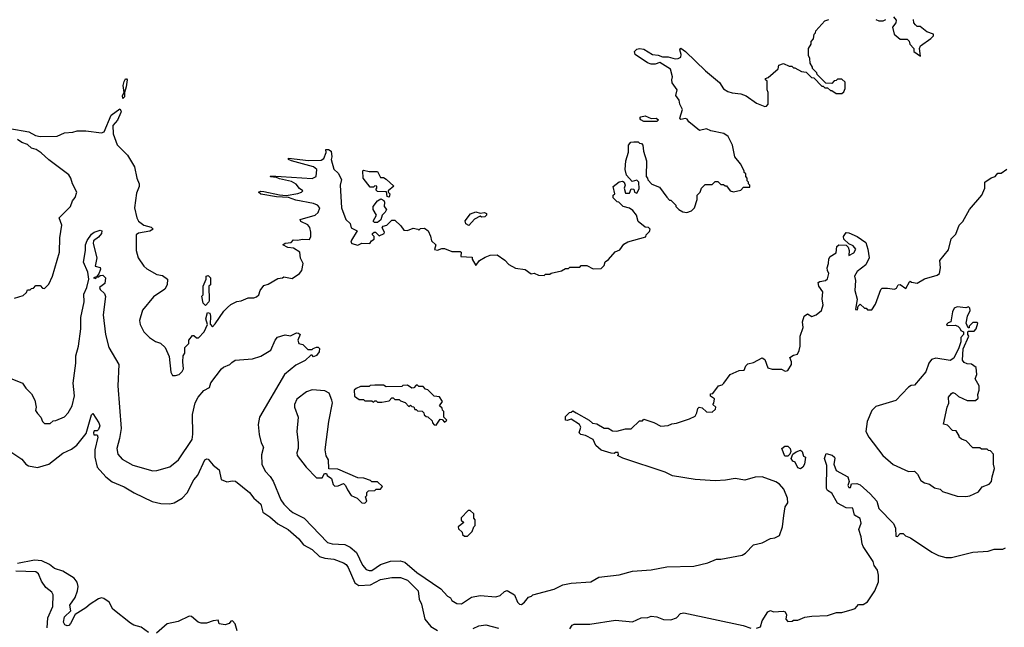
# Model space of a CAD drawing. Extents: x 2348354 to 2479840, y 460476 to 613653.
# Tile 95 of 256: x 2381841 to 2388756, y 513119 to 517388. Entities that reach past the tile are written whole.
import ezdxf

# ---------------------------------------------------------------- set-up
doc = ezdxf.new("R2010")
doc.units = 0

msp = doc.modelspace()

# ---------------------------------------------------------------- linework, layer by layer
at = {"layer": '0CON05XD'}
for points in [[(2387978.3, 517408.3), (2387996.7, 517385), (2387993.8, 517365), (2387970, 517335), (2387982.5, 517285), (2388025, 517250), (2388075, 517250), (2388087, 517237), (2388092.5, 517215), (2388120, 517185), (2388120, 517165), (2388168.3, 517131.7), (2388160, 517185), (2388167.5, 517205), (2388240, 517255), (2388260, 517275), (2388260, 517285), (2388211.7, 517301.7), (2388165, 517340), (2388145, 517340), (2388131.7, 517351.7), (2388120, 517365), (2388118.3, 517388.3)], [(2386517, 516693), (2386485, 516687.5), (2386477.5, 516695), (2386496.4, 516756.4), (2386477.5, 516795), (2386471.7, 516821.7), (2386450, 516855), (2386457.5, 516895), (2386422.5, 516945), (2386420, 516965), (2386426.2, 516985), (2386410.7, 517040.7), (2386336.4, 517086.4), (2386305, 517074.3), (2386275, 517075.5), (2386249.2, 517085), (2386163.6, 517143.6), (2386160, 517165), (2386175, 517181.2), (2386195, 517186), (2386225, 517181.4), (2386285, 517143.8), (2386325, 517139.2), (2386355, 517125.8), (2386395, 517125.7), (2386445, 517113.3), (2386465.8, 517114.2), (2386483.3, 517125), (2386486.4, 517143.6), (2386477.5, 517175), (2386485, 517187.5), (2386516.7, 517165), (2386658.3, 517028.3), (2386756.4, 516946.4), (2386785, 516902.5), (2386815, 516883.3), (2386845, 516873.3), (2386906.4, 516866.4), (2386943.6, 516853.6), (2387015, 516800), (2387075, 516777.5), (2387085, 516780), (2387096.7, 516795), (2387097.5, 516875), (2387090, 516895), (2387090, 516955), (2387080, 516965), (2387080, 516975), (2387098.3, 516981.7), (2387168.3, 517041.7), (2387171.7, 517068.3), (2387205, 517080), (2387245, 517060), (2387265, 517060), (2387275, 517050), (2387285, 517050), (2387333, 517023), (2387365, 517020), (2387401.7, 516981.7), (2387418.3, 516978.3), (2387475, 516920), (2387485, 516920), (2387495, 516910), (2387515, 516910), (2387535, 516890), (2387545, 516890), (2387575, 516870), (2387615, 516870), (2387628.3, 516881.7), (2387637.5, 516905), (2387638.3, 516948.3), (2387615, 516970), (2387585, 516970), (2387575, 516960), (2387561.7, 516958.3), (2387545, 516940), (2387501.7, 516941.7), (2387441.7, 517001.7), (2387440, 517015), (2387410, 517045), (2387410, 517055), (2387393, 517083), (2387390, 517115), (2387380, 517135), (2387380, 517185), (2387400, 517215), (2387400, 517235), (2387417, 517253), (2387420, 517285), (2387430, 517295), (2387431.7, 517308.3), (2387495, 517380), (2387525, 517390)], [(2387855, 517390), (2387875, 517380), (2387905, 517380), (2387925, 517390)], [(2382565, 516834), (2382562.2, 516855), (2382573.8, 516875), (2382566.7, 516925), (2382575, 516953.3), (2382585, 516971.2), (2382591.7, 516971.7), (2382595.5, 516965), (2382589.5, 516915), (2382576, 516875), (2382577.5, 516845), (2382565, 516834)], [(2381772.8, 516622.8), (2381905, 516600), (2381953, 516573), (2381985, 516567.5), (2382105, 516570), (2382155, 516592.5), (2382215, 516597.5), (2382245, 516607.5), (2382305, 516607.5), (2382415, 516592.5), (2382435, 516600), (2382482.9, 516717.1), (2382545, 516761.2), (2382554, 516745), (2382550.6, 516735), (2382527.3, 516682.7), (2382494.3, 516645), (2382498, 516585), (2382525, 516507.5), (2382597.5, 516435), (2382646.7, 516355), (2382663.3, 516275), (2382680, 516235), (2382680, 516215), (2382661.7, 516168.3), (2382646.2, 516065), (2382663.3, 515995), (2382675, 515971.2), (2382712.5, 515945), (2382765, 515930), (2382777.5, 515915), (2382755, 515902), (2382675, 515887.5), (2382660, 515875), (2382660, 515765), (2382673.3, 515715), (2382712.5, 515655), (2382735, 515637.5), (2382805, 515597.5), (2382845, 515590), (2382880, 515565), (2382877.5, 515525), (2382860, 515495), (2382780.5, 515439.5), (2382703.9, 515346.1), (2382683.3, 515275), (2382687.5, 515245), (2382712.5, 515195), (2382752.5, 515155), (2382795, 515127.5), (2382830, 515115), (2382862.5, 515085), (2382891.7, 515021.7), (2382901.7, 514911.7), (2382915, 514887.5), (2382935, 514886.7), (2382960, 514895), (2382982.5, 514915), (2382992.5, 514935), (2382987.5, 514985), (2382990, 515025), (2383000, 515045), (2383000, 515085), (2383028.3, 515111.7), (2383030, 515135), (2383055, 515170), (2383065, 515170), (2383083, 515153), (2383097, 515153), (2383137.5, 515195), (2383160, 515245), (2383148.8, 515285), (2383160, 515330), (2383176.2, 515325), (2383181.2, 515305), (2383178.3, 515248.3), (2383195, 515230), (2383215, 515250), (2383275, 515340), (2383300, 515365), (2383325, 515387.5), (2383365, 515407.5), (2383397, 515413), (2383445, 515432.5), (2383485, 515432.5), (2383505, 515440), (2383520, 515455), (2383530, 515485), (2383555, 515520), (2383585, 515530), (2383655, 515570), (2383687, 515573), (2383695, 515580), (2383755, 515570), (2383806.4, 515603.6), (2383822.5, 515625), (2383832.5, 515675), (2383813, 515713), (2383807.5, 515755), (2383765, 515782.5), (2383725, 515787.5), (2383690, 515805), (2383705, 515817.5), (2383747, 515823), (2383765, 515840), (2383795, 515837.5), (2383823.8, 515846.2), (2383875.9, 515844.1), (2383886.2, 515865), (2383886.2, 515895), (2383877.7, 515927.7), (2383865, 515946.7), (2383815, 515970), (2383810, 515985), (2383916.1, 516013.9), (2383936.1, 516033.9), (2383950, 516065), (2383933.3, 516085), (2383905, 516097.1), (2383779.7, 516119.7), (2383729.3, 516139.3), (2383645, 516144), (2383535, 516162), (2383517.5, 516175), (2383535, 516183.3), (2383555, 516181.2), (2383665, 516156.7), (2383712.5, 516152.5), (2383793.9, 516166.1), (2383820, 516175), (2383830, 516185), (2383805, 516202.5), (2383782.3, 516232.3), (2383750.5, 516250.5), (2383665, 516270), (2383645, 516280), (2383603.6, 516283.6), (2383605, 516290), (2383895, 516271.4), (2383923.3, 516285), (2383927.5, 516335), (2383904.1, 516354.1), (2383750, 516395), (2383730, 516405), (2383730, 516415), (2383868.3, 516398.3), (2383959.3, 516400.7), (2383977, 516413), (2383992.5, 516455), (2383990, 516475), (2384010, 516475), (2384027.5, 516465), (2384032.5, 516425), (2384027.5, 516405), (2384048.3, 516338.3), (2384078.3, 516308.3), (2384101.2, 516265), (2384092.5, 516225), (2384101.2, 516065), (2384132.5, 515985), (2384162.5, 515955), (2384170, 515925), (2384210, 515905), (2384170.5, 515839.5), (2384166.7, 515825), (2384173.3, 515815), (2384215, 515803.3), (2384245, 515816.7), (2384300, 515815), (2384312.5, 515835), (2384330, 515845), (2384330, 515865), (2384320, 515875), (2384320, 515885), (2384330, 515895), (2384340, 515895), (2384365, 515870), (2384400, 515885), (2384402.5, 515895), (2384387.5, 515925), (2384393.6, 515936.4), (2384420, 515945), (2384455, 515980), (2384475, 515980), (2384518.3, 515938.3), (2384538.3, 515908.3), (2384565, 515907.5), (2384605, 515922.5), (2384637, 515917), (2384645, 515910), (2384655, 515920), (2384685, 515922.5), (2384710, 515905), (2384727, 515867), (2384732.5, 515835), (2384762.5, 515805), (2384754.2, 515774.2), (2384775, 515768.8), (2384805, 515780), (2384825, 515780), (2384875, 515758), (2384935, 515760), (2384942.5, 515755), (2384940, 515725), (2385018.3, 515718.3), (2385020, 515705), (2385045, 515660), (2385070, 515695), (2385110.5, 515719.5), (2385145, 515733.3), (2385195, 515736.7), (2385249.3, 515699.3), (2385277, 515667), (2385323, 515643), (2385391.7, 515631.7), (2385433, 515603), (2385455, 515607.5), (2385485, 515592.5), (2385525, 515590), (2385535, 515600), (2385565, 515600), (2385573, 515607), (2385647, 515623), (2385675, 515640), (2385695, 515640), (2385705, 515650), (2385775, 515650), (2385785, 515660), (2385825, 515660), (2385868.3, 515638.3), (2385925, 515640), (2385945, 515660), (2385953.6, 515686.4), (2385976.4, 515703.6), (2386023.6, 515756.4), (2386055, 515770), (2386085, 515810), (2386113, 515827), (2386238.3, 515861.7), (2386240, 515875), (2386265, 515900), (2386270, 515915), (2386257, 515927), (2386235, 515930), (2386185, 515970), (2386173.3, 516015), (2386147.7, 516047.7), (2386125, 516063.8), (2386080, 516075), (2386050, 516105), (2386038.3, 516108.3), (2386010, 516135), (2386010, 516155), (2386020, 516165), (2386010, 516215), (2386051.7, 516248.3), (2386075, 516253.3), (2386086.2, 516246.2), (2386093.3, 516225), (2386087.5, 516205), (2386095, 516170), (2386125, 516170), (2386135, 516200), (2386155, 516197.5), (2386160, 516175), (2386175, 516170), (2386191.7, 516198.3), (2386190, 516245), (2386175, 516260), (2386141.7, 516251.7), (2386102.5, 516295), (2386092.5, 516335), (2386097.5, 516395), (2386117, 516457), (2386116.7, 516505), (2386133.9, 516526.1), (2386155, 516530), (2386185, 516530), (2386195, 516520), (2386208.3, 516518.3), (2386217, 516507), (2386222.5, 516465), (2386243.3, 516395), (2386240, 516285), (2386250, 516275), (2386251.7, 516261.7), (2386281.7, 516231.7), (2386335, 516210), (2386385, 516140), (2386405, 516120), (2386415, 516120), (2386450, 516085), (2386450, 516075), (2386470, 516055), (2386498.3, 516038.3), (2386527, 516033), (2386560, 516045), (2386580, 516065), (2386600, 516125), (2386600, 516155), (2386620, 516175), (2386630, 516205), (2386655, 516230), (2386705, 516230), (2386725, 516250), (2386745, 516250), (2386765, 516230), (2386785, 516230), (2386795, 516220), (2386805, 516220), (2386830, 516185), (2386855, 516177.5), (2386905, 516190), (2386925, 516210), (2386968.3, 516211.7), (2386970, 516225), (2386960, 516235), (2386960, 516245), (2386950, 516255), (2386950, 516275), (2386940, 516285), (2386940, 516305), (2386930, 516315), (2386930, 516325), (2386902.5, 516375), (2386863.3, 516425), (2386846.4, 516506.4), (2386816.4, 516566.4), (2386787, 516587), (2386695, 516607.5), (2386665, 516620), (2386615, 516610), (2386540.7, 516670.7), (2386529.3, 516689.3), (2386517, 516693)], [(2386315, 516672.5), (2386225, 516673.3), (2386202.5, 516685), (2386197.5, 516695), (2386204.1, 516705.9), (2386235, 516711.2), (2386275, 516692.5), (2386310, 516695), (2386326.7, 516685), (2386315, 516672.5)], [(2381805, 515430), (2381865, 515450), (2381888.3, 515471.7), (2381895, 515490), (2381915, 515490), (2381925, 515500), (2381938.3, 515501.7), (2381955, 515520), (2381985, 515520), (2382001.7, 515501.7), (2382015, 515500), (2382045, 515530), (2382072.5, 515585), (2382120, 515755), (2382123.8, 515855), (2382136.7, 515945), (2382117.5, 515995), (2382197.5, 516075), (2382212.5, 516115), (2382231.7, 516138.3), (2382242.5, 516175), (2382212.5, 516235), (2382200, 516275), (2382185, 516297.5), (2382045, 516403.8), (2381992.9, 516452.9), (2381956.7, 516475), (2381925, 516484.3), (2381895, 516510.5), (2381855, 516525.4), (2381825, 516546.5)], [(2384435, 516140), (2384422.5, 516145), (2384417.5, 516177.5), (2384355, 516180), (2384341.7, 516191.7), (2384350, 516205), (2384348.3, 516218.3), (2384335, 516220), (2384325, 516210), (2384301.7, 516211.7), (2384252.5, 516275), (2384250, 516325), (2384255, 516330), (2384295, 516320), (2384355, 516320), (2384375, 516280), (2384395, 516280), (2384415, 516267.5), (2384468.3, 516218.3), (2384430, 516185), (2384430, 516175), (2384440, 516165), (2384435, 516140)], [(2388105, 515542.5), (2388145, 515537.5), (2388195, 515567.5), (2388285, 515592.5), (2388300, 515605), (2388307.5, 515645), (2388302.5, 515695), (2388365, 515770), (2388383, 515847), (2388415, 515880), (2388440, 515945), (2388465, 515970), (2388512.5, 516055), (2388597.5, 516155), (2388620, 516205), (2388620, 516245), (2388663.9, 516276.1), (2388693, 516287), (2388711.7, 516308.3), (2388735, 516310), (2388775, 516337.5)], [(2384333, 515963), (2384323, 515973), (2384347.5, 516015), (2384322.5, 516055), (2384322.5, 516075), (2384354.1, 516115.9), (2384378.3, 516128.3), (2384398.3, 516118.3), (2384403.3, 516105), (2384400, 516075), (2384417.5, 516055), (2384407.5, 516035), (2384387.5, 516015), (2384378.3, 515981.7), (2384355, 515963.3), (2384333, 515963)], [(2384995, 515942.5), (2384973.6, 515953.6), (2384968.8, 515975), (2385006, 516024), (2385045, 516036.7), (2385075, 516027.5), (2385105, 516033.8), (2385118.8, 516025), (2385120, 516015), (2385107.7, 516002.3), (2385085, 516001.2), (2385075, 516007.5), (2385034.2, 515985.8), (2384995, 515942.5)], [(2381775, 514870), (2381860, 514835), (2381885, 514800), (2381925, 514760), (2381947.5, 514715), (2381957.5, 514665), (2381953, 514643), (2381965, 514620), (2381990, 514595), (2382000, 514565), (2382015, 514550), (2382055, 514550), (2382075, 514570), (2382095, 514572.5), (2382155, 514597.5), (2382182.5, 514625), (2382210, 514675), (2382226.2, 514745), (2382216.2, 514835), (2382236.2, 514975), (2382236.2, 515025), (2382253.8, 515095), (2382270.6, 515215), (2382271.5, 515295), (2382293.5, 515405), (2382291.1, 515458.9), (2382313.1, 515505), (2382326.7, 515565), (2382318.8, 515615), (2382290, 515685), (2382303.5, 515765), (2382302.2, 515805), (2382313.8, 515836.2), (2382345, 515880.8), (2382364.6, 515895.4), (2382405, 515908.6), (2382416.9, 515905), (2382415.6, 515885), (2382395, 515860.6), (2382360, 515835), (2382356, 515815), (2382383.8, 515715), (2382370, 515655), (2382405, 515647.5), (2382407.5, 515635), (2382397.5, 515602.5), (2382380, 515580), (2382360, 515575), (2382375, 515570), (2382380, 515580), (2382395, 515580), (2382405, 515590), (2382425, 515592.5), (2382443.3, 515575), (2382440, 515535), (2382402.5, 515505), (2382405, 515492.5), (2382437.5, 515465), (2382443.6, 515443.6), (2382426.9, 515315), (2382444.3, 515175), (2382468, 515085), (2382536.7, 514965), (2382530.8, 514815), (2382552.5, 514515), (2382542.5, 514445), (2382524, 514375), (2382531.2, 514335), (2382561.2, 514301.2), (2382635, 514258.8), (2382775, 514218.8), (2382805, 514220), (2382895, 514246.7), (2382956.7, 514295), (2383052.3, 514437.7), (2383058, 514475), (2383054.2, 514615), (2383074.3, 514695.7), (2383093.8, 514735), (2383135, 514782.5), (2383175, 514803.3), (2383184.5, 514835.5), (2383258, 514935), (2383272.6, 514947.4), (2383317.5, 514965), (2383331.7, 514978.3), (2383355, 514996), (2383475.9, 515004.1), (2383535.4, 515024.6), (2383604, 515065), (2383636, 515135), (2383652.7, 515157.3), (2383705, 515173.3), (2383743, 515167), (2383785, 515186.7), (2383800, 515185), (2383810, 515175), (2383793.3, 515135), (2383801.7, 515111.7), (2383830, 515105), (2383865, 515070), (2383895, 515070), (2383901.7, 515078.3), (2383926.4, 515086.4), (2383936.7, 515086.7), (2383946.7, 515076.7), (2383943.3, 515055), (2383925, 515027.5), (2383905, 515020), (2383895, 515030), (2383885, 515030), (2383845, 514992.5), (2383779.5, 514960.5), (2383700, 514895), (2383525.5, 514594.5), (2383517, 514543), (2383523, 514473), (2383535.9, 514415.9), (2383553.3, 514385), (2383539.3, 514330.7), (2383542, 514265), (2383564, 514215), (2383599.1, 514179.1), (2383620.8, 514145), (2383674.2, 514015), (2383695, 513984), (2383735, 513944), (2383760, 513925), (2383840, 513885), (2384003.8, 513715), (2384035.5, 513705.5), (2384125, 513700), (2384162.8, 513682.8), (2384206, 513645), (2384249.4, 513555), (2384275, 513525.6), (2384295, 513517.5), (2384315, 513518.9), (2384375, 513560), (2384445, 513582.5), (2384514.2, 513585.8), (2384545, 513575.7), (2384630, 513505), (2384798.8, 513388.8), (2384845, 513337.5), (2384865.9, 513325.9), (2384877, 513307), (2384910, 513285), (2384943, 513283), (2385015, 513331.2), (2385075, 513342), (2385186.1, 513333.9), (2385215, 513343.3), (2385245, 513371.2), (2385265, 513376.7), (2385315, 513346.7), (2385338.1, 513295), (2385352.3, 513282.3), (2385365, 513280), (2385385.4, 513294.6), (2385415, 513331.2), (2385435, 513337.5), (2385445, 513347.5), (2385595, 513387.5), (2385655, 513417.5), (2385715, 513428.8), (2385851.7, 513438.3), (2385908.3, 513471.7), (2386051.7, 513488.3), (2386145, 513512.5), (2386275, 513523.3), (2386385, 513542.5), (2386575, 513547.5), (2386675, 513572.5), (2386735, 513597.5), (2386765, 513597.5), (2386915, 513626.7), (2386939.3, 513640.7), (2386995, 513697.5), (2387055, 513712.5), (2387115, 513742.5), (2387145, 513747.5), (2387176.4, 513763.6), (2387197.5, 513825), (2387206.7, 513903.3), (2387217.5, 513965), (2387236.4, 513993.6), (2387232.5, 514025), (2387208.3, 514088.3), (2387177.5, 514125), (2387151.7, 514141.7), (2387055, 514176.7), (2387007, 514173), (2386935, 514153.3), (2386865, 514163.3), (2386797.7, 514152.3), (2386725, 514148.8), (2386583.9, 514156.1), (2386425, 514183.8), (2386375, 514208), (2386076.4, 514306.4), (2386040, 514325), (2386047.5, 514332.5), (2386045, 514346.7), (2386025, 514347.5), (2386015, 514340), (2385995, 514342.5), (2385923.9, 514363.9), (2385886.7, 514395), (2385867.7, 514437.7), (2385815, 514466.2), (2385783, 514473), (2385770, 514485), (2385782.5, 514525), (2385773, 514543), (2385715, 514580), (2385685, 514571.2), (2385673.3, 514575), (2385675, 514600), (2385701.7, 514628.3), (2385715, 514630), (2385725, 514640), (2385750, 514625), (2385840, 514575), (2385863, 514553), (2385895, 514547.5), (2385945, 514517.5), (2385975, 514517.5), (2386005, 514500), (2386035, 514497.5), (2386095, 514513.3), (2386135, 514512.5), (2386195, 514570), (2386215, 514570), (2386225, 514580), (2386295, 514557.5), (2386345, 514532.5), (2386395, 514537.5), (2386420.7, 514549.3), (2386455, 514553.3), (2386545, 514582.5), (2386585, 514602.5), (2386597.5, 514625), (2386603, 514657), (2386613.6, 514666.4), (2386635, 514660), (2386665, 514632.5), (2386705, 514630), (2386728.3, 514651.7), (2386730, 514665), (2386710, 514685), (2386717, 514693), (2386720, 514725), (2386691.7, 514741.7), (2386691.7, 514758.3), (2386708.3, 514761.7), (2386750, 514815), (2386775, 514822.5), (2386786.4, 514833.6), (2386830, 514895), (2386895, 514922.5), (2386930, 514925), (2386940, 514955), (2386955, 514970), (2386995, 514980), (2387055, 515012.5), (2387075, 515000), (2387095, 514942.5), (2387125, 514932.5), (2387191.7, 514931.7), (2387218.3, 514918.3), (2387236.4, 514923.6), (2387262.5, 514965), (2387262.5, 514985), (2387250, 515015), (2387275, 515030), (2387303, 515037), (2387316.4, 515063.6), (2387323.3, 515095), (2387323.3, 515165), (2387342.5, 515225), (2387340, 515265), (2387350, 515305), (2387375, 515320), (2387405, 515302.5), (2387435.8, 515314.2), (2387472.5, 515345), (2387483.3, 515385), (2387476.7, 515425), (2387482.5, 515475), (2387452.5, 515515), (2387448.3, 515541.7), (2387460.7, 515549.3), (2387500, 515555), (2387513.6, 515566.4), (2387523.3, 515605), (2387513.3, 515625), (2387512.5, 515645), (2387522.5, 515675), (2387523.6, 515706.4), (2387532.5, 515725), (2387575, 515750), (2387580, 515795), (2387593, 515807), (2387645, 515802.5), (2387659.3, 515789.3), (2387667.5, 515765), (2387665, 515730), (2387699.3, 515750.7), (2387712.5, 515775), (2387695, 515800), (2387663.3, 515813.3), (2387630, 515845), (2387627.5, 515865), (2387645, 515892.5), (2387665, 515890), (2387722.5, 515865), (2387783, 515823), (2387797.5, 515775), (2387806.2, 515715), (2387784.1, 515665.9), (2387722.3, 515617.7), (2387703.6, 515586.4), (2387711.2, 515555), (2387706.7, 515485), (2387723.3, 515425), (2387711.7, 515351.7), (2387725, 515350), (2387730, 515375), (2387745, 515390), (2387775, 515360), (2387785, 515360), (2387795, 515350), (2387825, 515350), (2387851.7, 515388.3), (2387888.3, 515491.7), (2387898.3, 515501.7), (2387935, 515502.5), (2387985, 515493.3), (2387998, 515502), (2388010, 515525), (2388025, 515527.5), (2388065, 515500), (2388090, 515545), (2388095, 515550), (2388105, 515542.5)], [(2383145, 515380), (2383130, 515395), (2383120, 515445), (2383130, 515455), (2383130, 515515), (2383150, 515565), (2383150, 515585), (2383165, 515590), (2383180, 515575), (2383180, 515525), (2383170, 515515), (2383172.5, 515415), (2383170, 515405), (2383145, 515380)], [(2388485, 514037.5), (2388515, 514042.5), (2388575, 514070), (2388600, 514105), (2388650, 514125), (2388667, 514143), (2388670, 514175), (2388687.5, 514235), (2388680, 514265), (2388680, 514335), (2388658.3, 514358.3), (2388645, 514360), (2388635, 514370), (2388595, 514370), (2388585, 514380), (2388535, 514380), (2388488.3, 514428.3), (2388455, 514440), (2388440, 514455), (2388440, 514465), (2388418.3, 514498.3), (2388391.7, 514501.7), (2388358.3, 514538.3), (2388330, 514545), (2388353.8, 514665), (2388366.4, 514693.6), (2388363.8, 514735), (2388385, 514762.5), (2388395, 514767.5), (2388411.7, 514761.7), (2388435, 514740), (2388495, 514712.5), (2388555, 514712.5), (2388571.7, 514728.3), (2388570, 514755), (2388580, 514785), (2388580, 514815), (2388552.5, 514865), (2388562.5, 514895), (2388557.5, 514945), (2388527, 514967), (2388495, 514970), (2388475, 514980), (2388462.5, 514995), (2388467.5, 515075), (2388507.5, 515165), (2388500, 515175), (2388500, 515195), (2388505, 515200), (2388545, 515200), (2388557.5, 515215), (2388570, 515255), (2388565, 515260), (2388535, 515260), (2388510, 515235), (2388508.3, 515221.7), (2388501.7, 515221.7), (2388487.5, 515255), (2388498.8, 515305), (2388516.4, 515343.6), (2388515, 515360), (2388505, 515370), (2388485, 515362.5), (2388425, 515370), (2388405, 515360), (2388392.5, 515335), (2388380, 515265), (2388361.7, 515258.3), (2388350, 515245), (2388355, 515240), (2388411.7, 515241.7), (2388430, 515235), (2388445, 515220), (2388450, 515205), (2388470, 515195), (2388470, 515175), (2388450, 515155), (2388450, 515125), (2388437, 515083), (2388400.7, 515009.3), (2388375, 514993.3), (2388275, 515010), (2388245, 515000), (2388226.7, 514975), (2388205, 514912.5), (2388125, 514820), (2388103, 514817), (2388083.6, 514806.4), (2387995, 514712.5), (2387855, 514670), (2387825, 514642.5), (2387793.8, 514565), (2387783.3, 514495), (2387803.9, 514453.9), (2387902.5, 514325), (2387975, 514262.5), (2388083, 514213), (2388125.9, 514215.9), (2388146.7, 514195), (2388169.5, 514149.5), (2388195, 514133.3), (2388230, 514125), (2388265, 514097.5), (2388305, 514090), (2388323, 514073), (2388425, 514040), (2388485, 514037.5)], [(2384265, 513990), (2384280, 514005), (2384270, 514035), (2384280, 514045), (2384280, 514065), (2384291.7, 514078.3), (2384335, 514080), (2384345, 514090), (2384375, 514090), (2384388.3, 514108.3), (2384355, 514140), (2384315, 514140), (2384305, 514150), (2384257, 514167), (2384215, 514170), (2384075, 514230), (2384011.7, 514231.7), (2384010, 514295), (2383993, 514323), (2383987.5, 514365), (2384011.2, 514565), (2384038.8, 514695), (2384034, 514715), (2384014.1, 514764.1), (2383985, 514780), (2383895, 514786.7), (2383856.4, 514773.6), (2383788.3, 514721.7), (2383770, 514685), (2383770, 514665), (2383797.5, 514595), (2383787.5, 514495), (2383797.5, 514415), (2383797.5, 514375), (2383787.5, 514345), (2383790, 514325), (2383852.5, 514245), (2383925, 514170), (2383965, 514170), (2383981.7, 514198.3), (2383995, 514200), (2384000, 514185), (2384030, 514165), (2384043, 514123), (2384055, 514110), (2384077, 514113), (2384115, 514130), (2384130, 514115), (2384142.5, 514085), (2384170, 514045), (2384210, 514025), (2384243, 513993), (2384265, 513990)], [(2384765, 514540), (2384795, 514580), (2384808.3, 514578.3), (2384825, 514560), (2384840, 514575), (2384820, 514595), (2384820, 514635), (2384810, 514645), (2384808.3, 514658.3), (2384790, 514675), (2384810, 514705), (2384788.3, 514738.3), (2384751.7, 514741.7), (2384708.3, 514788.3), (2384691.7, 514791.7), (2384675, 514810), (2384645, 514810), (2384635, 514820), (2384625, 514820), (2384608.3, 514801.7), (2384595, 514800), (2384565, 514820), (2384533, 514817), (2384525, 514810), (2384415, 514807.5), (2384395, 514820), (2384335, 514820), (2384303, 514817), (2384295, 514810), (2384235, 514810), (2384203, 514797), (2384190, 514785), (2384191.7, 514741.7), (2384225, 514720), (2384255, 514720), (2384265, 514710), (2384315, 514710), (2384325, 514700), (2384335, 514710), (2384345, 514710), (2384355, 514700), (2384385, 514700), (2384435, 514710), (2384455, 514730), (2384465, 514730), (2384475, 514720), (2384505, 514720), (2384515, 514710), (2384548.3, 514698.3), (2384575, 514670), (2384585, 514680), (2384595, 514670), (2384608.3, 514668.3), (2384615, 514650), (2384625, 514650), (2384635, 514640), (2384668.3, 514638.3), (2384680, 514625), (2384681.7, 514611.7), (2384695, 514600), (2384708.3, 514598.3), (2384738.3, 514568.3), (2384740, 514555), (2384751.7, 514541.7), (2384765, 514540)], [(2381786.8, 514346.8), (2381855, 514301.2), (2381883.9, 514263.9), (2381902.2, 514252.2), (2381965, 514240.6), (2382046.7, 514265), (2382145, 514342.9), (2382205, 514369.2), (2382242.7, 514397.3), (2382308.6, 514481.4), (2382345, 514612.5), (2382355, 514620), (2382397.5, 514555), (2382404, 514535), (2382395, 514507.5), (2382385, 514500), (2382365, 514500), (2382360, 514485), (2382361.7, 514471.7), (2382385, 514470), (2382388.8, 514455), (2382369.4, 514365), (2382368.5, 514315), (2382384.6, 514244.6), (2382445, 514175.7), (2382490.7, 514140.7), (2382575, 514106.2), (2382644.7, 514064.7), (2382772.2, 514002.2), (2382832.4, 513987.6), (2382895, 513985.6), (2382925, 513993.1), (2382981.2, 514025), (2383016.6, 514063.4), (2383064.5, 514155.5), (2383092.3, 514187.7), (2383142, 514295), (2383155, 514302), (2383165, 514299.2), (2383198.7, 514258.7), (2383241.5, 514225), (2383256.7, 514156.7), (2383295, 514140), (2383335, 514148), (2383356.2, 514145), (2383453.8, 514065), (2383486, 514025), (2383534.2, 513985), (2383548.8, 513928.8), (2383598.8, 513895), (2383654.6, 513844.6), (2383725.6, 513805.6), (2383800.9, 513740.9), (2383835, 513698.8), (2383895, 513666), (2383946.7, 513616.7), (2383985, 513604.3), (2384047, 513597), (2384115, 513572.9), (2384135, 513559.2), (2384148.3, 513538.3), (2384195, 513431.2), (2384223.2, 513413.2), (2384305, 513416.7), (2384375.5, 513454.5), (2384455, 513468.6), (2384515, 513469.4), (2384565, 513449.2), (2384638.9, 513375), (2384647.5, 513317.5), (2384662, 513282), (2384686.9, 513175), (2384728.8, 513125), (2384775, 513097.1)], [(2387235, 514320), (2387215, 514320), (2387193.3, 514375), (2387215, 514392.5), (2387235, 514392.5), (2387252.5, 514375), (2387257, 514353), (2387250, 514335), (2387235, 514320)], [(2387325, 514232), (2387305, 514240), (2387288.3, 514278.3), (2387270, 514285), (2387260, 514305), (2387270, 514335), (2387295, 514352.5), (2387325, 514363.3), (2387337.5, 514355), (2387345, 514320), (2387360, 514315), (2387352, 514265), (2387342, 514245), (2387325, 514232)], [(2387275, 513170), (2387305, 513170), (2387355, 513190), (2387405, 513197.5), (2387515, 513202.5), (2387578.3, 513221.7), (2387615, 513222.5), (2387687, 513243), (2387708.3, 513251.7), (2387731.7, 513278.3), (2387765, 513280), (2387795, 513297.5), (2387845.9, 513374.1), (2387872.3, 513437.7), (2387873.8, 513485), (2387865, 513520), (2387843.3, 513553.3), (2387835, 513580), (2387765.8, 513685.8), (2387758.8, 513705), (2387752, 513755), (2387734, 513805), (2387750.7, 513849.3), (2387745, 513882.5), (2387705, 513906.7), (2387692.5, 513955), (2387645, 513959.2), (2387585, 513990), (2387545, 514061.2), (2387515, 514080), (2387507.5, 514095), (2387510, 514255), (2387492.5, 514305), (2387505, 514340), (2387547, 514327), (2387562.5, 514315), (2387566.2, 514305), (2387558.8, 514265), (2387575, 514220), (2387658, 514175), (2387666.4, 514143.6), (2387657.5, 514115), (2387665, 514100), (2387675, 514100), (2387683.3, 514126.7), (2387720.8, 514129.2), (2387745, 514120), (2387815, 514055.8), (2387860.6, 514005), (2387875, 513953.3), (2387978.8, 513848.8), (2387992.9, 513815), (2387995, 513760), (2388005, 513757.5), (2388025, 513776.7), (2388045, 513776.7), (2388061.7, 513761.7), (2388098.3, 513748.3), (2388246.4, 513646.4), (2388295, 513622.5), (2388345, 513610), (2388385, 513610), (2388535, 513646.7), (2388643, 513653), (2388685, 513667.5), (2388745, 513667.5), (2388765, 513677.5)], [(2384985, 513760), (2385018.3, 513791.7), (2385030, 513825), (2385040, 513835), (2385040, 513875), (2385030, 513885), (2385030, 513915), (2385005, 513940), (2384991.7, 513938.3), (2384941.7, 513888.3), (2384941.7, 513871.7), (2384960, 513855), (2384920, 513825), (2384921.7, 513811.7), (2384948.3, 513788.3), (2384951.7, 513771.7), (2384965, 513760), (2384985, 513760)], [(2382745, 513081.5), (2382695, 513118.9), (2382643.6, 513133.6), (2382618.6, 513148.6), (2382496.1, 513246.1), (2382470, 513295), (2382431.7, 513321.7), (2382415, 513325.7), (2382395, 513318.6), (2382335, 513282.5), (2382305.8, 513255), (2382231.1, 513208.9), (2382198.6, 513145), (2382185, 513132.5), (2382175, 513128), (2382157.3, 513137.3), (2382149.4, 513155), (2382155, 513193.3), (2382201.2, 513235), (2382194, 513275), (2382231.4, 513328.6), (2382247.5, 513375), (2382250.9, 513405), (2382245.6, 513435), (2382223.5, 513463.5), (2382145, 513512.5), (2382085, 513532.9), (2382049.9, 513559.9), (2381995.9, 513585.9), (2381945, 513591.5), (2381825, 513567.5)], [(2382034.3, 513115), (2382038.6, 513185), (2382074, 513265), (2382076.4, 513346.4), (2382066.4, 513366.4), (2382025, 513397.5), (2381995, 513442.5), (2381972, 513495), (2381955, 513507.5), (2381815, 513512.1)], [(2383369.2, 513095), (2383355, 513143.3), (2383335, 513163.3), (2383325, 513162.5), (2383312.5, 513145), (2383285, 513136.7), (2383243, 513143), (2383235, 513170), (2383200, 513165), (2383152.1, 513147.9), (2383115, 513147.5), (2383094.3, 513155), (2383047.5, 513195), (2383032, 513198), (2382955, 513159.3), (2382876.2, 513143.8), (2382801.9, 513078.1)], [(2385705, 513107.5), (2385720, 513135), (2385735, 513140), (2385845, 513140), (2386025, 513168), (2386145, 513156.2), (2386205, 513184.2), (2386253, 513187), (2386275, 513197.5), (2386315, 513192.5), (2386363.6, 513173.6), (2386415, 513171.2), (2386453.3, 513185), (2386481.2, 513215), (2386505, 513219.6), (2386922.4, 513132.4), (2386977, 513113)], [(2387015, 513113.3), (2387045, 513122.5), (2387056.7, 513165), (2387095, 513226.7), (2387115, 513237.5), (2387135, 513227.5), (2387205, 513232.5), (2387216.4, 513226.4), (2387227, 513207), (2387222.5, 513175), (2387235, 513160), (2387267, 513163), (2387275, 513170)], [(2385025, 513110.6), (2385065, 513128.1), (2385115, 513137.1), (2385203.6, 513113.6)]]:
    msp.add_lwpolyline(points, dxfattribs=at)

doc.saveas('drawing.dxf')
